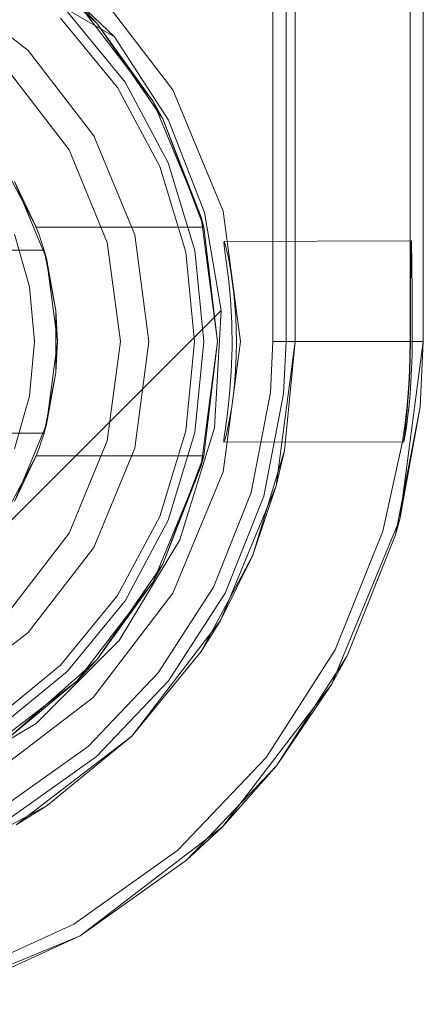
# Model space of a CAD drawing. Extents: x -620 to 300, y 62 to 1112.
# Tile 75 of 235: x -155.543 to -155.4547, y 267.2172 to 267.4325. Entities that reach past the tile are written whole.
import ezdxf

# ---------------------------------------------------------------- set-up
doc = ezdxf.new("R2010")
doc.units = 0
doc.layers.get('0').update_dxf_attribs({"lineweight": 13})

# ---------------------------------------------------------------- blocks, each defined once
blk = doc.blocks.new('Blockreferenz-A06CPVISL0')
at = {"color": 251, "linetype": 'ByBlock', "lineweight": -2, "ltscale": 0.13, "true_color": 0x636363}
for p, q in [((-155.48762, 270.6621), (-155.48762, 267.3621)), ((-155.45474, 267.3621), (-155.45474, 270.6621)), ((-155.45763, 270.64178), (-155.45763, 267.3841)), ((-155.52228, 267.4287), (-155.542, 267.44754)), ((-155.55394, 267.4471), (-155.52228, 267.4287)), ((-155.55394, 267.4471), (-155.52228, 267.4287)), ((-155.50948, 267.4171), (-155.52696, 267.43989)), ((-155.52228, 267.4287), (-155.51044, 267.41051)), ((-155.52228, 267.4287), (-155.52228, 267.4287)), ((-155.52228, 267.4287), (-155.51044, 267.41051)), ((-155.49849, 267.39057), (-155.50948, 267.4171)), ((-155.51044, 267.41051), (-155.50256, 267.39029)), ((-155.51044, 267.41051), (-155.50256, 267.39029)), ((-155.50256, 267.39029), (-155.49896, 267.36889)), ((-155.50256, 267.39029), (-155.49896, 267.36889)), ((-155.49474, 267.3621), (-155.49849, 267.39057)), ((-155.49835, 267.38385), (-155.49826, 267.384)), ((-155.49818, 267.38239), (-155.49835, 267.38385)), ((-155.45763, 267.3841), (-155.49826, 267.384)), ((-155.49826, 267.384), (-155.4979, 267.38283)), ((-155.4979, 267.38283), (-155.49735, 267.38041)), ((-155.45736, 267.3841), (-155.45763, 267.3841)), ((-155.45763, 267.3841), (-155.45763, 267.3841)), ((-155.45763, 267.3841), (-155.45763, 267.3804)), ((-155.45743, 267.38243), (-155.4574, 267.38368)), ((-155.4574, 267.38368), (-155.45736, 267.3841)), ((-155.45732, 267.38368), (-155.45736, 267.3841)), ((-155.45729, 267.38243), (-155.45732, 267.38368)), ((-155.49781, 267.37969), (-155.49818, 267.38239)), ((-155.45747, 267.3804), (-155.45743, 267.38243)), ((-155.45725, 267.3804), (-155.45729, 267.38243)), ((-155.49735, 267.37595), (-155.49781, 267.37969)), ((-155.49735, 267.38041), (-155.49672, 267.3769)), ((-155.45763, 267.3804), (-155.45763, 267.37766)), ((-155.4575, 267.37766), (-155.45747, 267.3804)), ((-155.45723, 267.37766), (-155.45725, 267.3804)), ((-155.49672, 267.3769), (-155.49614, 267.3725)), ((-155.45763, 267.37766), (-155.45763, 267.37433)), ((-155.45752, 267.37433), (-155.4575, 267.37766)), ((-155.4572, 267.37433), (-155.45723, 267.37766)), ((-155.49692, 267.37137), (-155.49735, 267.37595)), ((-155.45763, 267.37433), (-155.45763, 267.37052)), ((-155.45754, 267.37052), (-155.45752, 267.37433)), ((-155.45718, 267.37052), (-155.4572, 267.37433)), ((-155.49614, 267.3725), (-155.49574, 267.36748)), ((-155.49664, 267.36622), (-155.49692, 267.37137)), ((-155.45763, 267.37052), (-155.45763, 267.3664)), ((-155.45755, 267.3664), (-155.45754, 267.37052)), ((-155.45717, 267.3664), (-155.45718, 267.37052)), ((-155.49896, 267.36889), (-155.61153, 267.25632)), ((-155.49896, 267.36889), (-155.61153, 267.25632)), ((-155.49896, 267.36889), (-155.50043, 267.34327)), ((-155.49896, 267.36889), (-155.49896, 267.36889)), ((-155.49657, 267.36082), (-155.49664, 267.36622)), ((-155.49574, 267.36748), (-155.49559, 267.3621)), ((-155.45763, 267.3664), (-155.45763, 267.3621)), ((-155.45755, 267.3621), (-155.45755, 267.3664)), ((-155.45717, 267.3621), (-155.45717, 267.3664)), ((-155.49849, 267.33363), (-155.49474, 267.3621)), ((-155.49559, 267.3621), (-155.49564, 267.35889)), ((-155.48762, 267.3621), (-155.48815, 267.35097)), ((-155.48486, 267.3621), (-155.48762, 267.3621)), ((-155.47941, 267.3621), (-155.48486, 267.3621)), ((-155.47425, 267.3621), (-155.47941, 267.3621)), ((-155.46954, 267.3621), (-155.47425, 267.3621)), ((-155.46545, 267.3621), (-155.46954, 267.3621)), ((-155.46212, 267.3621), (-155.46545, 267.3621)), ((-155.45965, 267.3621), (-155.46212, 267.3621)), ((-155.45985, 267.32328), (-155.45474, 267.3621)), ((-155.45813, 267.3621), (-155.45965, 267.3621)), ((-155.45763, 267.3621), (-155.45813, 267.3621)), ((-155.45766, 267.35885), (-155.45763, 267.3621)), ((-155.45763, 267.3621), (-155.45755, 267.3621)), ((-155.45759, 267.35885), (-155.45755, 267.3621)), ((-155.4572, 267.35908), (-155.45717, 267.3621)), ((-155.45717, 267.3621), (-155.45474, 267.3621)), ((-155.49674, 267.3555), (-155.49657, 267.36082)), ((-155.49564, 267.35889), (-155.49579, 267.35574)), ((-155.45777, 267.35568), (-155.45766, 267.35885)), ((-155.45769, 267.35568), (-155.45759, 267.35885)), ((-155.4573, 267.35612), (-155.4572, 267.35908)), ((-155.49711, 267.35058), (-155.49674, 267.3555)), ((-155.49579, 267.35574), (-155.49604, 267.35273)), ((-155.45792, 267.35287), (-155.45777, 267.35568)), ((-155.45783, 267.35286), (-155.45769, 267.35568)), ((-155.45745, 267.35329), (-155.4573, 267.35612)), ((-155.49604, 267.35273), (-155.49635, 267.34993)), ((-155.45805, 267.35092), (-155.45792, 267.35287)), ((-155.45795, 267.35092), (-155.45783, 267.35286)), ((-155.45765, 267.35062), (-155.45745, 267.35329)), ((-155.49757, 267.34636), (-155.49711, 267.35058)), ((-155.48815, 267.35097), (-155.49237, 267.32911)), ((-155.45829, 267.34812), (-155.45805, 267.35092)), ((-155.45825, 267.34727), (-155.45795, 267.35092)), ((-155.45787, 267.34816), (-155.45765, 267.35062)), ((-155.49635, 267.34993), (-155.49671, 267.34739)), ((-155.49784, 267.34428), (-155.49757, 267.34636)), ((-155.49671, 267.34739), (-155.49709, 267.34516)), ((-155.45871, 267.34428), (-155.45829, 267.34812)), ((-155.45856, 267.34426), (-155.45825, 267.34727)), ((-155.45812, 267.34596), (-155.45787, 267.34816)), ((-155.49807, 267.34258), (-155.49784, 267.34428)), ((-155.49709, 267.34516), (-155.49746, 267.3433)), ((-155.45927, 267.34019), (-155.45871, 267.34428)), ((-155.45874, 267.34267), (-155.45856, 267.34426)), ((-155.45836, 267.34407), (-155.45812, 267.34596)), ((-155.50043, 267.34327), (-155.50801, 267.31875)), ((-155.49825, 267.34131), (-155.49807, 267.34258)), ((-155.49746, 267.3433), (-155.49779, 267.34184)), ((-155.45888, 267.34144), (-155.45874, 267.34267)), ((-155.45877, 267.34133), (-155.45858, 267.34252)), ((-155.45858, 267.34252), (-155.45836, 267.34407)), ((-155.49834, 267.34049), (-155.49825, 267.34131)), ((-155.49834, 267.34012), (-155.49834, 267.34049)), ((-155.49825, 267.34023), (-155.49834, 267.34012)), ((-155.49834, 267.34012), (-155.45899, 267.34015)), ((-155.49806, 267.34081), (-155.49825, 267.34023)), ((-155.49779, 267.34184), (-155.49806, 267.34081)), ((-155.46358, 267.32066), (-155.45927, 267.34019)), ((-155.45902, 267.34017), (-155.45898, 267.34061)), ((-155.45899, 267.34015), (-155.45902, 267.34017)), ((-155.45899, 267.34015), (-155.45891, 267.34054)), ((-155.45898, 267.34061), (-155.45888, 267.34144)), ((-155.45891, 267.34054), (-155.45877, 267.34133)), ((-155.50948, 267.3071), (-155.49849, 267.33363)), ((-155.49237, 267.32911), (-155.50064, 267.30844)), ((-155.47484, 267.2871), (-155.45985, 267.32328)), ((-155.47398, 267.29469), (-155.46358, 267.32066)), ((-155.50801, 267.31875), (-155.52127, 267.29678)), ((-155.50064, 267.30844), (-155.51268, 267.28971)), ((-155.52696, 267.28432), (-155.50948, 267.3071)), ((-155.52127, 267.29678), (-155.53941, 267.27863)), ((-155.4891, 267.27116), (-155.47398, 267.29469)), ((-155.51268, 267.28971), (-155.52805, 267.27359)), ((-155.49868, 267.25604), (-155.47484, 267.2871)), ((-155.54974, 267.26684), (-155.52696, 267.28432)), ((-155.53941, 267.27863), (-155.56139, 267.26538)), ((-155.52805, 267.27359), (-155.54618, 267.26068)), ((-155.5084, 267.25092), (-155.4891, 267.27116)), ((-155.52974, 267.2322), (-155.49868, 267.25604)), ((-155.53118, 267.2347), (-155.5084, 267.25092)), ((-155.55663, 267.22308), (-155.53118, 267.2347)), ((-155.56592, 267.21722), (-155.52974, 267.2322))]:
    blk.add_line(p, q, dxfattribs=at)
blk = doc.blocks.new('Blockreferenz-A06CPVJ0L0')
at = {"color": 9, "linetype": 'ByBlock', "lineweight": -2, "ltscale": 0.13, "true_color": 0xc1c9c4}
for p, q in [((-155.48274, 270.6621), (-155.48274, 267.3621)), ((-155.45474, 267.3621), (-155.45474, 270.6621)), ((-155.45474, 267.3621), (-155.45474, 270.6621)), ((-155.48474, 268.7121), (-155.48474, 267.3621)), ((-155.48274, 267.3621), (-155.48274, 267.5381)), ((-155.5411, 267.42574), (-155.55974, 267.44005)), ((-155.5411, 267.42574), (-155.55974, 267.44005)), ((-155.5216, 267.41766), (-155.53403, 267.43282)), ((-155.51993, 267.41877), (-155.53262, 267.43423)), ((-155.53262, 267.43423), (-155.51993, 267.41877)), ((-155.5268, 267.4071), (-155.5411, 267.42574)), ((-155.5268, 267.4071), (-155.5411, 267.42574)), ((-155.5322, 267.40398), (-155.54552, 267.42133)), ((-155.54552, 267.42133), (-155.5322, 267.40398)), ((-155.51235, 267.40037), (-155.5216, 267.41766)), ((-155.51051, 267.40114), (-155.51993, 267.41877)), ((-155.51993, 267.41877), (-155.51051, 267.40114)), ((-155.51781, 267.3854), (-155.5268, 267.4071)), ((-155.51781, 267.3854), (-155.5268, 267.4071)), ((-155.52384, 267.38378), (-155.5322, 267.40398)), ((-155.5322, 267.40398), (-155.52384, 267.38378)), ((-155.50666, 267.38161), (-155.51235, 267.40037)), ((-155.5047, 267.382), (-155.51051, 267.40114)), ((-155.51051, 267.40114), (-155.5047, 267.382)), ((-155.51474, 267.3621), (-155.51781, 267.3854)), ((-155.51474, 267.3621), (-155.51781, 267.3854)), ((-155.52098, 267.3621), (-155.52384, 267.38378)), ((-155.52384, 267.38378), (-155.52098, 267.3621)), ((-155.50474, 267.3621), (-155.50666, 267.38161)), ((-155.50274, 267.3621), (-155.5047, 267.382)), ((-155.5047, 267.382), (-155.50274, 267.3621)), ((-155.52384, 267.34043), (-155.52098, 267.3621)), ((-155.52098, 267.3621), (-155.52384, 267.34043)), ((-155.51781, 267.33881), (-155.51474, 267.3621)), ((-155.51781, 267.33881), (-155.51474, 267.3621)), ((-155.50666, 267.3426), (-155.50474, 267.3621)), ((-155.5047, 267.34221), (-155.50274, 267.3621)), ((-155.50274, 267.3621), (-155.5047, 267.34221)), ((-155.48274, 267.3621), (-155.4869, 267.33053)), ((-155.48474, 267.3621), (-155.48529, 267.3507)), ((-155.48509, 267.3383), (-155.48274, 267.3621)), ((-155.48197, 267.3621), (-155.48474, 267.3621)), ((-155.48274, 267.3621), (-155.48274, 267.3621)), ((-155.47653, 267.3621), (-155.48197, 267.3621)), ((-155.47137, 267.3621), (-155.47653, 267.3621)), ((-155.46666, 267.3621), (-155.47137, 267.3621)), ((-155.46257, 267.3621), (-155.46666, 267.3621)), ((-155.45924, 267.3621), (-155.46257, 267.3621)), ((-155.45985, 267.32328), (-155.45474, 267.3621)), ((-155.45677, 267.3621), (-155.45924, 267.3621)), ((-155.45525, 267.3621), (-155.45677, 267.3621)), ((-155.45542, 267.34785), (-155.45474, 267.3621)), ((-155.45542, 267.34785), (-155.45474, 267.3621)), ((-155.45474, 267.3621), (-155.45525, 267.3621)), ((-155.45474, 267.3621), (-155.45474, 267.3621)), ((-155.48529, 267.3507), (-155.4896, 267.3283)), ((-155.46082, 267.31984), (-155.45542, 267.34785)), ((-155.45985, 267.32328), (-155.45542, 267.34785)), ((-155.51235, 267.32384), (-155.50666, 267.3426)), ((-155.51051, 267.32307), (-155.5047, 267.34221)), ((-155.5047, 267.34221), (-155.51051, 267.32307)), ((-155.5322, 267.32022), (-155.52384, 267.34043)), ((-155.52384, 267.34043), (-155.5322, 267.32022)), ((-155.5268, 267.3171), (-155.51781, 267.33881)), ((-155.5268, 267.3171), (-155.51781, 267.33881)), ((-155.48509, 267.3383), (-155.49203, 267.31542)), ((-155.4869, 267.33053), (-155.48509, 267.3383)), ((-155.4869, 267.33053), (-155.49909, 267.3011)), ((-155.49203, 267.31542), (-155.4869, 267.33053)), ((-155.4896, 267.3283), (-155.49808, 267.30712)), ((-155.5216, 267.30655), (-155.51235, 267.32384)), ((-155.51993, 267.30544), (-155.51051, 267.32307)), ((-155.51051, 267.32307), (-155.51993, 267.30544)), ((-155.47484, 267.2871), (-155.45985, 267.32328)), ((-155.46082, 267.31984), (-155.45985, 267.32328)), ((-155.54552, 267.30288), (-155.5322, 267.32022)), ((-155.5322, 267.32022), (-155.54552, 267.30288)), ((-155.47142, 267.29337), (-155.46082, 267.31984)), ((-155.5411, 267.29847), (-155.5268, 267.3171)), ((-155.5411, 267.29847), (-155.5268, 267.3171)), ((-155.49203, 267.31542), (-155.5033, 267.29433)), ((-155.49909, 267.3011), (-155.49203, 267.31542)), ((-155.53403, 267.29139), (-155.5216, 267.30655)), ((-155.53262, 267.28998), (-155.51993, 267.30544)), ((-155.51993, 267.30544), (-155.53262, 267.28998)), ((-155.49808, 267.30712), (-155.51042, 267.28793)), ((-155.49909, 267.3011), (-155.51848, 267.27584)), ((-155.5033, 267.29433), (-155.49909, 267.3011)), ((-155.55974, 267.28416), (-155.5411, 267.29847)), ((-155.55974, 267.28416), (-155.5411, 267.29847)), ((-155.51848, 267.27584), (-155.5033, 267.29433)), ((-155.48683, 267.26938), (-155.47142, 267.29337)), ((-155.47484, 267.2871), (-155.47142, 267.29337)), ((-155.54919, 267.27896), (-155.53403, 267.29139)), ((-155.54807, 267.27729), (-155.53262, 267.28998)), ((-155.53262, 267.28998), (-155.54807, 267.27729)), ((-155.51042, 267.28793), (-155.52616, 267.27141)), ((-155.49868, 267.25604), (-155.47484, 267.2871)), ((-155.48683, 267.26938), (-155.47484, 267.2871)), ((-155.51848, 267.27584), (-155.54374, 267.25645)), ((-155.53696, 267.26067), (-155.51848, 267.27584)), ((-155.52616, 267.27141), (-155.54474, 267.25818)), ((-155.50651, 267.24874), (-155.48683, 267.26938)), ((-155.49868, 267.25604), (-155.48683, 267.26938)), ((-155.53696, 267.26067), (-155.55806, 267.24939)), ((-155.54374, 267.25645), (-155.53696, 267.26067)), ((-155.52974, 267.2322), (-155.49868, 267.25604)), ((-155.50651, 267.24874), (-155.49868, 267.25604)), ((-155.52974, 267.2322), (-155.50651, 267.24874)), ((-155.52974, 267.2322), (-155.50651, 267.24874)), ((-155.56592, 267.21722), (-155.52974, 267.2322)), ((-155.55568, 267.22035), (-155.52974, 267.2322)), ((-155.55568, 267.22035), (-155.52974, 267.2322))]:
    blk.add_line(p, q, dxfattribs=at)
blk = doc.blocks.new('Blockreferenz-A06CPVJAL0')
at = {"color": 0, "linetype": 'ByBlock', "lineweight": -2, "ltscale": 0.13}
for p, q in [((-155.54505, 267.44848), (-155.52609, 267.43167)), ((-155.52609, 267.43167), (-155.54505, 267.44848)), ((-155.52609, 267.43167), (-155.5305, 267.43635)), ((-155.52609, 267.43167), (-155.5305, 267.43635)), ((-155.5305, 267.43635), (-155.51381, 267.4146)), ((-155.51381, 267.4146), (-155.5305, 267.43635)), ((-155.51381, 267.4146), (-155.52609, 267.43167)), ((-155.52609, 267.43167), (-155.51172, 267.41081)), ((-155.51381, 267.4146), (-155.52609, 267.43167)), ((-155.51172, 267.41081), (-155.52609, 267.43167)), ((-155.51172, 267.41081), (-155.51381, 267.4146)), ((-155.51381, 267.4146), (-155.50332, 267.38928)), ((-155.51172, 267.41081), (-155.51381, 267.4146)), ((-155.50332, 267.38928), (-155.51381, 267.4146)), ((-155.50332, 267.38928), (-155.51172, 267.41081)), ((-155.51172, 267.41081), (-155.50276, 267.3871)), ((-155.50332, 267.38928), (-155.51172, 267.41081)), ((-155.50276, 267.3871), (-155.51172, 267.41081)), ((-155.54578, 267.39927), (-155.54224, 267.39255)), ((-155.54412, 267.3971), (-155.53713, 267.38022)), ((-155.53936, 267.3871), (-155.54412, 267.3971)), ((-155.54224, 267.39255), (-155.53936, 267.3871)), ((-155.50276, 267.3871), (-155.50332, 267.38928)), ((-155.50276, 267.3871), (-155.50332, 267.38928)), ((-155.50332, 267.38928), (-155.49974, 267.3621)), ((-155.49974, 267.3621), (-155.50332, 267.38928)), ((-155.54085, 267.37405), (-155.54413, 267.38559)), ((-155.53875, 267.38545), (-155.53936, 267.3871)), ((-155.53936, 267.3871), (-155.50276, 267.3871)), ((-155.53936, 267.3871), (-155.50276, 267.3871)), ((-155.53936, 267.3871), (-155.53936, 267.3871)), ((-155.53819, 267.38379), (-155.53875, 267.38545)), ((-155.49974, 267.3621), (-155.50276, 267.3871)), ((-155.50276, 267.3871), (-155.50276, 267.3871)), ((-155.53766, 267.3821), (-155.53819, 267.38379)), ((-155.53766, 267.3821), (-155.67182, 267.3821)), ((-155.67158, 267.3821), (-155.53791, 267.3821)), ((-155.53791, 267.3821), (-155.53766, 267.3821)), ((-155.53507, 267.36886), (-155.53766, 267.3821)), ((-155.53766, 267.3821), (-155.53744, 267.38097)), ((-155.53713, 267.38022), (-155.53766, 267.3821)), ((-155.53766, 267.3821), (-155.53766, 267.3821)), ((-155.53744, 267.38097), (-155.53679, 267.37765)), ((-155.53713, 267.38022), (-155.53474, 267.3621)), ((-155.53507, 267.36886), (-155.53713, 267.38022)), ((-155.53679, 267.37765), (-155.53507, 267.36886)), ((-155.53974, 267.3621), (-155.54085, 267.37405)), ((-155.53507, 267.36458), (-155.53507, 267.36886)), ((-155.53474, 267.3621), (-155.53507, 267.36886)), ((-155.53507, 267.35963), (-155.53507, 267.36458)), ((-155.54085, 267.35016), (-155.53974, 267.3621)), ((-155.53474, 267.3621), (-155.53713, 267.34399)), ((-155.53507, 267.35535), (-155.53474, 267.3621)), ((-155.49974, 267.3621), (-155.50332, 267.33493)), ((-155.50332, 267.33493), (-155.49974, 267.3621)), ((-155.50276, 267.3371), (-155.49974, 267.3621)), ((-155.53507, 267.35535), (-155.53507, 267.35963)), ((-155.53766, 267.3421), (-155.53507, 267.35535)), ((-155.53713, 267.34399), (-155.53507, 267.35535)), ((-155.53507, 267.35535), (-155.53679, 267.34656)), ((-155.54413, 267.33862), (-155.54085, 267.35016)), ((-155.53679, 267.34656), (-155.53744, 267.34323)), ((-155.67182, 267.3421), (-155.53766, 267.3421)), ((-155.53791, 267.3421), (-155.67158, 267.3421)), ((-155.53713, 267.34399), (-155.54412, 267.3271)), ((-155.53819, 267.34042), (-155.53766, 267.3421)), ((-155.53766, 267.3421), (-155.53791, 267.3421)), ((-155.53766, 267.3421), (-155.53713, 267.34399)), ((-155.53744, 267.34323), (-155.53766, 267.3421)), ((-155.53766, 267.3421), (-155.53766, 267.3421)), ((-155.53875, 267.33876), (-155.53819, 267.34042)), ((-155.53936, 267.3371), (-155.53875, 267.33876)), ((-155.54412, 267.3271), (-155.53936, 267.3371)), ((-155.53936, 267.3371), (-155.54224, 267.33166)), ((-155.50276, 267.3371), (-155.53936, 267.3371)), ((-155.53936, 267.3371), (-155.50276, 267.3371)), ((-155.53936, 267.3371), (-155.53936, 267.3371)), ((-155.50276, 267.3371), (-155.51172, 267.3134)), ((-155.51172, 267.3134), (-155.50276, 267.3371)), ((-155.50332, 267.33493), (-155.50276, 267.3371)), ((-155.50332, 267.33493), (-155.50276, 267.3371)), ((-155.50276, 267.3371), (-155.50276, 267.3371)), ((-155.50332, 267.33493), (-155.51381, 267.3096)), ((-155.51381, 267.3096), (-155.50332, 267.33493)), ((-155.51172, 267.3134), (-155.50332, 267.33493)), ((-155.51172, 267.3134), (-155.50332, 267.33493)), ((-155.54224, 267.33166), (-155.54578, 267.32494)), ((-155.51172, 267.3134), (-155.52609, 267.29254)), ((-155.52609, 267.29254), (-155.51172, 267.3134)), ((-155.51381, 267.3096), (-155.51172, 267.3134)), ((-155.51381, 267.3096), (-155.51172, 267.3134)), ((-155.51381, 267.3096), (-155.5305, 267.28786)), ((-155.5305, 267.28786), (-155.51381, 267.3096)), ((-155.52609, 267.29254), (-155.51381, 267.3096)), ((-155.52609, 267.29254), (-155.51381, 267.3096)), ((-155.52609, 267.29254), (-155.54505, 267.27573)), ((-155.54505, 267.27573), (-155.52609, 267.29254)), ((-155.5305, 267.28786), (-155.52609, 267.29254)), ((-155.5305, 267.28786), (-155.52609, 267.29254)), ((-155.5305, 267.28786), (-155.55224, 267.27117)), ((-155.55224, 267.27117), (-155.5305, 267.28786)), ((-155.54505, 267.27573), (-155.5305, 267.28786)), ((-155.54505, 267.27573), (-155.5305, 267.28786))]:
    blk.add_line(p, q, dxfattribs=at)

msp = doc.modelspace()

# ---------------------------------------------------------------- block references
at = {"ltscale": 0.13}
for name in ['Blockreferenz-A06CPVISL0', 'Blockreferenz-A06CPVJ0L0', 'Blockreferenz-A06CPVJAL0']:
    msp.add_blockref(name, (0, 0), dxfattribs=at)

doc.saveas('drawing.dxf')
